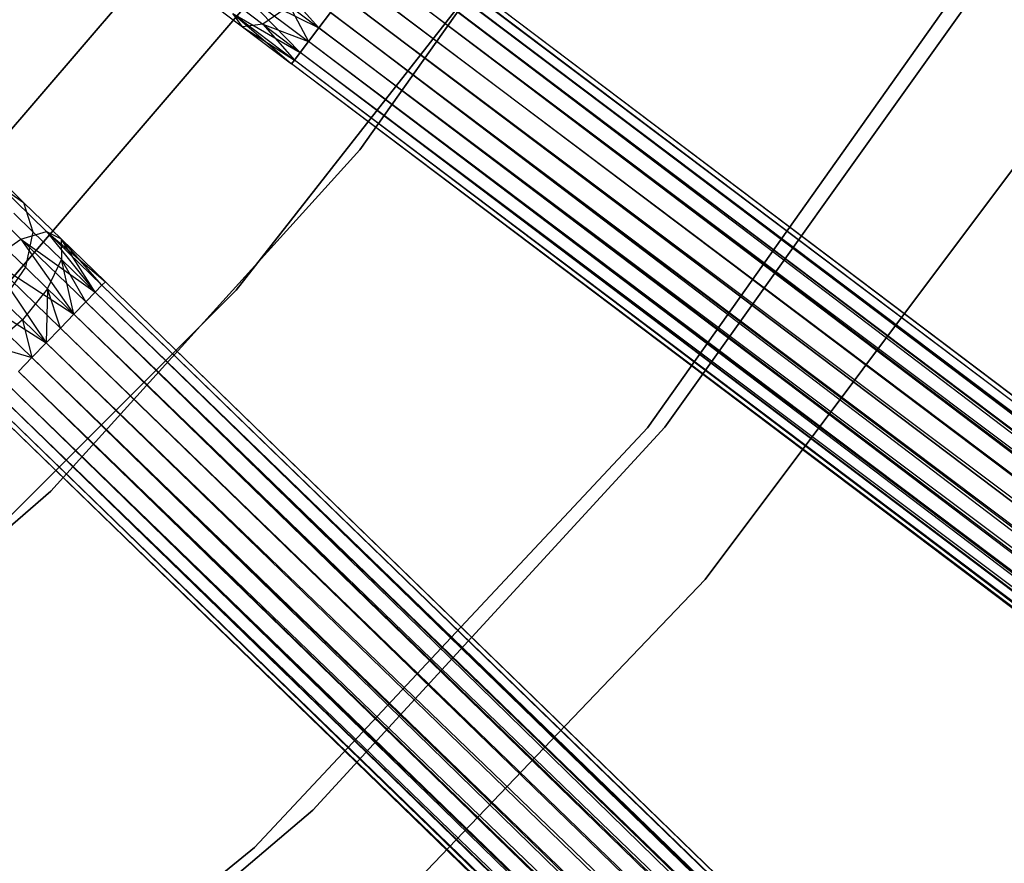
# Model space of a CAD drawing. Extents: x -189 to 189, y -189 to 189.
# Tile 213 of 256: x 31 to 42, y -36 to -26. Entities that reach past the tile are written whole.
import ezdxf

# ---------------------------------------------------------------- set-up
doc = ezdxf.new("R2010")
doc.units = 0
doc.header["$LTSCALE"] = 25.4
doc.layers.get('0').update_dxf_attribs({"linetype": 'CONTINUOUS'})

# ---------------------------------------------------------------- blocks, each defined once
blk = doc.blocks.new('NL2500012474_STL')
at = {"color": 0}
for p, q in [((226.033, -27.846, 186), (229.136, -23.459, 186)), ((229.136, -23.459, 187), (226.033, -27.846, 187)), ((226.033, -27.846, 186), (229.136, -23.459, 186)), ((229.136, -23.459, 187), (226.033, -27.846, 187)), ((224.588, -29.482, 186), (227.899, -25.257, 186)), ((227.899, -25.257, 178.5), (224.588, -29.482, 178.5)), ((224.588, -29.482, 186), (227.899, -25.257, 186)), ((227.899, -25.257, 178.5), (224.588, -29.482, 178.5)), ((326.377, -100.735, 177.379), (226.432, -25.26, 177.621)), ((326.377, -100.735, 177.379), (226.432, -25.26, 177.379)), ((326.342, -100.781, 177.855), (226.432, -25.26, 177.621)), ((326.342, -100.781, 177.855), (226.432, -25.26, 177.621)), ((326.377, -100.735, 177.379), (226.432, -25.26, 177.621)), ((326.377, -100.735, 177.379), (226.432, -25.26, 177.379)), ((326.342, -100.781, 177.855), (226.397, -25.306, 177.855)), ((326.342, -100.781, 177.855), (226.397, -25.306, 177.855)), ((226.397, -25.306, 177.145), (326.377, -100.735, 177.379)), ((226.397, -25.306, 177.145), (326.377, -100.735, 177.379)), ((326.178, -100.998, 178.249), (226.329, -25.395, 178.068)), ((326.178, -100.998, 178.249), (226.329, -25.395, 178.068)), ((326.342, -100.781, 177.855), (226.329, -25.395, 178.068)), ((326.342, -100.781, 177.855), (226.329, -25.395, 178.068)), ((226.329, -25.395, 176.932), (326.274, -100.87, 176.932)), ((226.329, -25.395, 176.932), (326.274, -100.87, 176.932)), ((226.329, -25.395, 176.932), (326.377, -100.735, 177.379)), ((226.329, -25.395, 176.932), (326.377, -100.735, 177.379)), ((225.193, -25.588, 186), (221.792, -29.557, 186)), ((221.792, -29.557, 178.5), (225.193, -25.588, 178.5)), ((221.792, -29.557, 178.5), (225.193, -25.588, 178.5)), ((225.193, -25.588, 186), (221.792, -29.557, 186)), ((224.782, -25.558, 176.755), (225.553, -26.423, 176.615)), ((224.782, -25.558, 176.755), (225.553, -26.423, 176.615)), ((325.923, -101.336, 178.471), (226.233, -25.523, 178.249)), ((325.923, -101.336, 178.471), (226.233, -25.523, 178.249)), ((326.178, -100.998, 178.249), (226.233, -25.523, 178.249)), ((326.178, -100.998, 178.249), (226.233, -25.523, 178.249)), ((226.233, -25.523, 176.751), (326.274, -100.87, 176.932)), ((226.233, -25.523, 176.751), (326.274, -100.87, 176.932)), ((233.268, -25.616, 20), (229.39, -31.09, 20)), ((229.39, -31.09, 19), (233.268, -25.616, 19)), ((229.39, -31.09, 19), (233.268, -25.616, 19)), ((233.268, -25.616, 20), (229.39, -31.09, 20)), ((223.635, -25.658, 185), (221.595, -28.037, 185)), ((221.595, -28.037, 183), (223.635, -25.658, 183)), ((221.595, -28.037, 183), (223.635, -25.658, 183)), ((223.635, -25.658, 185), (221.595, -28.037, 185)), ((325.923, -101.336, 178.471), (226.113, -25.681, 178.385)), ((325.923, -101.336, 178.471), (226.113, -25.681, 178.385)), ((326.058, -101.156, 176.615), (226.113, -25.681, 176.615)), ((226.113, -25.681, 176.615), (326.274, -100.87, 176.932)), ((226.113, -25.681, 176.615), (326.274, -100.87, 176.932)), ((326.058, -101.156, 176.615), (226.113, -25.681, 176.615)), ((224.594, -25.948, 176.961), (225.337, -26.709, 176.932)), ((224.594, -25.948, 176.961), (225.337, -26.709, 176.932)), ((224.594, -25.948, 176.961), (225.434, -26.581, 176.751)), ((224.594, -25.948, 176.961), (225.434, -26.581, 176.751)), ((224.594, -25.948, 176.961), (225.553, -26.423, 176.615)), ((224.594, -25.948, 176.961), (225.553, -26.423, 176.615)), ((325.923, -101.336, 178.471), (225.978, -25.861, 178.471)), ((325.923, -101.336, 178.471), (225.978, -25.861, 178.471)), ((225.978, -25.861, 176.529), (326.058, -101.156, 176.615)), ((225.978, -25.861, 176.529), (326.058, -101.156, 176.615)), ((224.175, -26.043, 178.171), (224.661, -26.411, 177.764)), ((224.175, -26.043, 178.171), (224.661, -26.411, 177.764)), ((325.778, -101.527, 178.5), (225.833, -26.052, 178.5)), ((325.778, -101.527, 178.5), (225.833, -26.052, 178.5)), ((225.833, -26.052, 176.5), (325.778, -101.527, 176.5)), ((225.833, -26.052, 176.5), (325.778, -101.527, 176.5)), ((225.833, -26.052, 176.5), (326.058, -101.156, 176.615)), ((225.833, -26.052, 176.5), (326.058, -101.156, 176.615)), ((224.529, -26.099, 178.487), (224.9, -26.379, 178.177)), ((224.529, -26.099, 178.487), (224.9, -26.379, 178.177)), ((225.213, -26.166, 178.47), (224.9, -26.379, 178.177)), ((225.213, -26.166, 178.47), (224.9, -26.379, 178.177)), ((225.213, -26.166, 178.47), (225.553, -26.423, 178.385)), ((225.213, -26.166, 178.47), (225.553, -26.423, 178.385)), ((225.213, -26.166, 178.47), (225.434, -26.581, 178.249)), ((225.213, -26.166, 178.47), (225.434, -26.581, 178.249)), ((229.591, -31.08, 20), (233.119, -26.141, 20)), ((233.119, -26.141, 26.5), (229.591, -31.08, 26.5)), ((233.119, -26.141, 26.5), (229.591, -31.08, 26.5)), ((229.591, -31.08, 20), (233.119, -26.141, 20)), ((224.661, -26.411, 177.764), (224.551, -26.255, 177.325)), ((224.551, -26.255, 177.325), (225.235, -26.844, 177.379)), ((224.551, -26.255, 177.325), (225.235, -26.844, 177.379)), ((224.551, -26.255, 177.325), (225.27, -26.798, 177.145)), ((224.551, -26.255, 177.325), (225.27, -26.798, 177.145)), ((224.551, -26.255, 177.325), (225.337, -26.709, 176.932)), ((224.551, -26.255, 177.325), (225.337, -26.709, 176.932)), ((224.661, -26.411, 177.764), (224.551, -26.255, 177.325)), ((225.553, -26.423, 178.385), (225.689, -26.243, 178.471)), ((225.689, -26.243, 176.529), (225.553, -26.423, 176.615)), ((225.553, -26.423, 178.385), (225.689, -26.243, 178.471)), ((225.689, -26.243, 176.529), (225.553, -26.423, 176.615)), ((325.379, -102.056, 178.249), (225.689, -26.243, 178.471)), ((325.379, -102.056, 178.249), (225.689, -26.243, 178.471)), ((325.634, -101.718, 178.471), (225.689, -26.243, 178.471)), ((325.634, -101.718, 178.471), (225.689, -26.243, 178.471)), ((225.689, -26.243, 176.529), (325.778, -101.527, 176.5)), ((225.689, -26.243, 176.529), (325.778, -101.527, 176.5)), ((224.9, -26.379, 178.177), (224.661, -26.411, 177.764)), ((224.9, -26.379, 178.177), (224.661, -26.411, 177.764)), ((224.661, -26.411, 177.764), (225.27, -26.798, 177.855)), ((224.661, -26.411, 177.764), (225.27, -26.798, 177.855)), ((224.661, -26.411, 177.764), (225.235, -26.844, 177.621)), ((224.661, -26.411, 177.764), (225.235, -26.844, 177.379)), ((224.661, -26.411, 177.764), (225.235, -26.844, 177.621)), ((224.661, -26.411, 177.764), (225.235, -26.844, 177.379)), ((224.9, -26.379, 178.177), (225.434, -26.581, 178.249)), ((224.9, -26.379, 178.177), (225.434, -26.581, 178.249)), ((224.9, -26.379, 178.177), (225.337, -26.709, 178.068)), ((224.9, -26.379, 178.177), (225.337, -26.709, 178.068)), ((224.9, -26.379, 178.177), (225.27, -26.798, 177.855)), ((224.9, -26.379, 178.177), (225.27, -26.798, 177.855)), ((225.434, -26.581, 178.249), (225.553, -26.423, 178.385)), ((225.553, -26.423, 176.615), (225.434, -26.581, 176.751)), ((225.553, -26.423, 176.615), (225.434, -26.581, 176.751)), ((225.434, -26.581, 178.249), (225.553, -26.423, 178.385)), ((325.498, -101.898, 176.615), (225.553, -26.423, 176.615)), ((225.553, -26.423, 176.615), (325.778, -101.527, 176.5)), ((325.498, -101.898, 176.615), (225.553, -26.423, 176.615)), ((325.379, -102.056, 178.249), (225.553, -26.423, 178.385)), ((325.379, -102.056, 178.249), (225.553, -26.423, 178.385)), ((225.553, -26.423, 176.615), (325.778, -101.527, 176.5)), ((225.337, -26.709, 178.068), (225.434, -26.581, 178.249)), ((225.434, -26.581, 176.751), (225.337, -26.709, 176.932)), ((225.434, -26.581, 176.751), (225.337, -26.709, 176.932)), ((225.337, -26.709, 178.068), (225.434, -26.581, 178.249)), ((325.498, -101.898, 176.615), (225.434, -26.581, 176.751)), ((325.498, -101.898, 176.615), (225.434, -26.581, 176.751)), ((325.215, -102.273, 177.855), (225.434, -26.581, 178.249)), ((325.215, -102.273, 177.855), (225.434, -26.581, 178.249)), ((325.379, -102.056, 178.249), (225.434, -26.581, 178.249)), ((325.379, -102.056, 178.249), (225.434, -26.581, 178.249)), ((225.27, -26.798, 177.855), (225.337, -26.709, 178.068)), ((225.337, -26.709, 176.932), (225.27, -26.798, 177.145)), ((225.337, -26.709, 176.932), (225.27, -26.798, 177.145)), ((225.27, -26.798, 177.855), (225.337, -26.709, 178.068)), ((325.498, -101.898, 176.615), (225.337, -26.709, 176.932)), ((325.498, -101.898, 176.615), (225.337, -26.709, 176.932)), ((325.282, -102.184, 176.932), (225.337, -26.709, 176.932)), ((325.282, -102.184, 176.932), (225.337, -26.709, 176.932)), ((325.215, -102.273, 177.855), (225.337, -26.709, 178.068)), ((325.215, -102.273, 177.855), (225.337, -26.709, 178.068)), ((225.235, -26.844, 177.621), (225.27, -26.798, 177.855)), ((225.27, -26.798, 177.145), (225.235, -26.844, 177.379)), ((225.27, -26.798, 177.145), (225.235, -26.844, 177.379)), ((225.235, -26.844, 177.621), (225.27, -26.798, 177.855)), ((325.18, -102.319, 177.379), (225.235, -26.844, 177.379)), ((325.18, -102.319, 177.379), (225.235, -26.844, 177.621)), ((325.282, -102.184, 176.932), (225.235, -26.844, 177.379)), ((325.282, -102.184, 176.932), (225.235, -26.844, 177.379)), ((325.18, -102.319, 177.379), (225.235, -26.844, 177.379)), ((325.18, -102.319, 177.379), (225.235, -26.844, 177.621)), ((325.282, -102.184, 176.932), (225.27, -26.798, 177.145)), ((325.282, -102.184, 176.932), (225.27, -26.798, 177.145)), ((325.18, -102.319, 177.379), (225.27, -26.798, 177.855)), ((325.18, -102.319, 177.379), (225.27, -26.798, 177.855)), ((325.215, -102.273, 177.855), (225.27, -26.798, 177.855)), ((325.215, -102.273, 177.855), (225.27, -26.798, 177.855)), ((222.424, -31.828, 186), (226.033, -27.846, 186)), ((226.033, -27.846, 187), (222.424, -31.828, 187)), ((222.424, -31.828, 186), (226.033, -27.846, 186)), ((226.033, -27.846, 187), (222.424, -31.828, 187)), ((226.033, -27.846, 186), (226.033, -27.846, 187)), ((226.033, -27.846, 186), (226.033, -27.846, 187)), ((233.741, -27.95, 20), (230.064, -32.859, 20)), ((230.064, -32.859, 26.5), (233.741, -27.95, 26.5)), ((233.741, -27.95, 20), (230.064, -32.859, 20)), ((230.064, -32.859, 26.5), (233.741, -27.95, 26.5)), ((221.437, -28.267, 177.557), (222.077, -28.888, 176.961)), ((221.437, -28.267, 177.557), (222.077, -28.888, 176.961)), ((221.815, -28.175, 178.781), (222.108, -28.459, 178.171)), ((221.815, -28.175, 178.781), (222.108, -28.459, 178.171)), ((221.827, -28.266, 177.835), (222.375, -28.798, 177.325)), ((221.827, -28.266, 177.835), (222.375, -28.798, 177.325)), ((221.827, -28.266, 177.835), (222.108, -28.459, 178.171)), ((221.827, -28.266, 177.835), (222.108, -28.459, 178.171)), ((222.108, -28.459, 178.171), (222.546, -28.883, 177.764)), ((222.108, -28.459, 178.171), (222.546, -28.883, 177.764)), ((222.108, -28.459, 178.171), (222.217, -28.801, 178.487)), ((222.108, -28.459, 178.171), (222.217, -28.801, 178.487)), ((221.994, -28.585, 178.952), (222.217, -28.801, 178.487)), ((221.994, -28.585, 178.952), (222.217, -28.801, 178.487)), ((222.077, -28.888, 176.961), (222.375, -28.798, 177.325)), ((222.077, -28.888, 176.961), (222.375, -28.798, 177.325)), ((222.217, -28.801, 178.487), (222.129, -29.214, 178.712)), ((222.217, -28.801, 178.487), (222.129, -29.214, 178.712)), ((222.217, -28.801, 178.487), (222.55, -29.124, 178.177)), ((222.217, -28.801, 178.487), (222.55, -29.124, 178.177)), ((222.375, -28.798, 177.325), (222.944, -29.506, 176.932)), ((222.375, -28.798, 177.325), (222.944, -29.506, 176.932)), ((222.375, -28.798, 177.325), (223.022, -29.425, 177.145)), ((222.375, -28.798, 177.325), (223.022, -29.425, 177.145)), ((222.375, -28.798, 177.325), (223.062, -29.384, 177.379)), ((222.375, -28.798, 177.325), (223.062, -29.384, 177.379)), ((222.375, -28.798, 177.325), (222.546, -28.883, 177.764)), ((222.375, -28.798, 177.325), (222.546, -28.883, 177.764)), ((221.721, -29.133, 176.755), (222.077, -28.888, 176.961)), ((221.721, -29.133, 176.755), (222.077, -28.888, 176.961)), ((222.077, -28.888, 176.961), (222.694, -29.763, 176.615)), ((222.077, -28.888, 176.961), (222.694, -29.763, 176.615)), ((222.077, -28.888, 176.961), (222.833, -29.62, 176.751)), ((222.077, -28.888, 176.961), (222.833, -29.62, 176.751)), ((222.077, -28.888, 176.961), (222.944, -29.506, 176.932)), ((222.077, -28.888, 176.961), (222.944, -29.506, 176.932)), ((222.546, -28.883, 177.764), (223.062, -29.384, 177.379)), ((222.546, -28.883, 177.764), (223.062, -29.384, 177.621)), ((222.546, -28.883, 177.764), (223.062, -29.384, 177.379)), ((222.944, -29.506, 178.068), (222.546, -28.883, 177.764)), ((222.546, -28.883, 177.764), (222.55, -29.124, 178.177)), ((222.944, -29.506, 178.068), (222.546, -28.883, 177.764)), ((223.022, -29.425, 177.855), (222.546, -28.883, 177.764)), ((223.022, -29.425, 177.855), (222.546, -28.883, 177.764)), ((222.546, -28.883, 177.764), (223.062, -29.384, 177.621)), ((222.546, -28.883, 177.764), (222.55, -29.124, 178.177)), ((221.955, -29.046, 179.073), (222.129, -29.214, 178.712)), ((221.955, -29.046, 179.073), (222.129, -29.214, 178.712)), ((221.721, -29.133, 176.755), (222.371, -30.096, 176.5)), ((221.721, -29.133, 176.755), (222.371, -30.096, 176.5)), ((221.721, -29.133, 176.755), (222.538, -29.925, 176.529)), ((221.721, -29.133, 176.755), (222.538, -29.925, 176.529)), ((221.721, -29.133, 176.755), (222.694, -29.763, 176.615)), ((221.721, -29.133, 176.755), (222.694, -29.763, 176.615)), ((222.388, -29.466, 178.47), (222.55, -29.124, 178.177)), ((222.388, -29.466, 178.47), (222.55, -29.124, 178.177)), ((222.55, -29.124, 178.177), (222.944, -29.506, 178.068)), ((222.694, -29.763, 178.385), (222.55, -29.124, 178.177)), ((222.694, -29.763, 178.385), (222.55, -29.124, 178.177)), ((222.833, -29.62, 178.249), (222.55, -29.124, 178.177)), ((222.833, -29.62, 178.249), (222.55, -29.124, 178.177)), ((222.55, -29.124, 178.177), (222.944, -29.506, 178.068)), ((222.129, -29.214, 178.712), (221.863, -29.604, 178.793)), ((222.129, -29.214, 178.712), (221.863, -29.604, 178.793)), ((222.129, -29.214, 178.712), (222.388, -29.466, 178.47)), ((222.129, -29.214, 178.712), (222.388, -29.466, 178.47)), ((223.062, -29.384, 177.379), (223.022, -29.425, 177.145)), ((223.022, -29.425, 177.855), (223.062, -29.384, 177.621)), ((223.022, -29.425, 177.855), (223.062, -29.384, 177.621)), ((223.062, -29.384, 177.379), (223.022, -29.425, 177.145)), ((312.974, -116.569, 177.379), (223.062, -29.384, 177.621)), ((312.974, -116.569, 177.379), (223.062, -29.384, 177.379)), ((312.934, -116.61, 177.855), (223.062, -29.384, 177.621)), ((312.934, -116.61, 177.855), (223.062, -29.384, 177.621)), ((312.974, -116.569, 177.379), (223.062, -29.384, 177.621)), ((312.974, -116.569, 177.379), (223.062, -29.384, 177.379)), ((220.793, -33.277, 186), (224.588, -29.482, 186)), ((224.588, -29.482, 178.5), (220.793, -33.277, 178.5)), ((220.793, -33.277, 186), (224.588, -29.482, 186)), ((224.588, -29.482, 178.5), (220.793, -33.277, 178.5)), ((221.388, -29.477, 176.755), (222.204, -30.268, 176.529)), ((221.388, -29.477, 176.755), (222.204, -30.268, 176.529)), ((221.388, -29.477, 176.755), (222.371, -30.096, 176.5)), ((221.388, -29.477, 176.755), (222.371, -30.096, 176.5)), ((222.388, -29.466, 178.47), (222.096, -29.83, 178.576)), ((222.388, -29.466, 178.47), (222.096, -29.83, 178.576)), ((222.388, -29.466, 178.47), (222.371, -30.096, 178.5)), ((222.388, -29.466, 178.47), (222.371, -30.096, 178.5)), ((222.538, -29.925, 178.471), (222.388, -29.466, 178.47)), ((222.538, -29.925, 178.471), (222.388, -29.466, 178.47)), ((222.694, -29.763, 178.385), (222.388, -29.466, 178.47)), ((222.694, -29.763, 178.385), (222.388, -29.466, 178.47)), ((222.944, -29.506, 176.932), (222.833, -29.62, 176.751)), ((222.833, -29.62, 178.249), (222.944, -29.506, 178.068)), ((222.833, -29.62, 178.249), (222.944, -29.506, 178.068)), ((222.944, -29.506, 176.932), (222.833, -29.62, 176.751)), ((223.022, -29.425, 177.145), (222.944, -29.506, 176.932)), ((222.944, -29.506, 178.068), (223.022, -29.425, 177.855)), ((222.944, -29.506, 178.068), (223.022, -29.425, 177.855)), ((223.022, -29.425, 177.145), (222.944, -29.506, 176.932)), ((312.745, -116.805, 178.249), (222.944, -29.506, 178.068)), ((312.745, -116.805, 178.249), (222.944, -29.506, 178.068)), ((312.934, -116.61, 177.855), (222.944, -29.506, 178.068)), ((312.934, -116.61, 177.855), (222.944, -29.506, 178.068)), ((222.944, -29.506, 176.932), (312.856, -116.691, 176.932)), ((222.944, -29.506, 176.932), (312.856, -116.691, 176.932)), ((222.944, -29.506, 176.932), (312.974, -116.569, 177.379)), ((222.944, -29.506, 176.932), (312.974, -116.569, 177.379)), ((312.934, -116.61, 177.855), (223.022, -29.425, 177.855)), ((312.934, -116.61, 177.855), (223.022, -29.425, 177.855)), ((223.022, -29.425, 177.145), (312.974, -116.569, 177.379)), ((223.022, -29.425, 177.145), (312.974, -116.569, 177.379)), ((224.588, -29.482, 186), (224.588, -29.482, 178.5)), ((224.588, -29.482, 186), (224.588, -29.482, 178.5)), ((222.096, -29.83, 178.576), (221.863, -29.604, 178.793)), ((222.096, -29.83, 178.576), (221.863, -29.604, 178.793)), ((222.833, -29.62, 176.751), (222.694, -29.763, 176.615)), ((222.694, -29.763, 178.385), (222.833, -29.62, 178.249)), ((222.694, -29.763, 178.385), (222.833, -29.62, 178.249)), ((222.833, -29.62, 176.751), (222.694, -29.763, 176.615)), ((312.45, -117.11, 178.471), (222.833, -29.62, 178.249)), ((312.45, -117.11, 178.471), (222.833, -29.62, 178.249)), ((312.745, -116.805, 178.249), (222.833, -29.62, 178.249)), ((312.745, -116.805, 178.249), (222.833, -29.62, 178.249)), ((222.833, -29.62, 176.751), (312.856, -116.691, 176.932)), ((222.833, -29.62, 176.751), (312.856, -116.691, 176.932)), ((222.096, -29.83, 178.576), (221.741, -30.133, 178.47)), ((222.096, -29.83, 178.576), (221.741, -30.133, 178.47)), ((222.371, -30.096, 178.5), (222.096, -29.83, 178.576)), ((222.096, -29.83, 178.576), (222.204, -30.268, 178.471)), ((222.096, -29.83, 178.576), (222.204, -30.268, 178.471)), ((222.371, -30.096, 178.5), (222.096, -29.83, 178.576)), ((222.694, -29.763, 176.615), (222.538, -29.925, 176.529)), ((222.538, -29.925, 178.471), (222.694, -29.763, 178.385)), ((222.538, -29.925, 178.471), (222.694, -29.763, 178.385)), ((222.694, -29.763, 176.615), (222.538, -29.925, 176.529)), ((312.45, -117.11, 178.471), (222.694, -29.763, 178.385)), ((312.45, -117.11, 178.471), (222.694, -29.763, 178.385)), ((312.607, -116.948, 176.615), (222.694, -29.763, 176.615)), ((222.694, -29.763, 176.615), (312.856, -116.691, 176.932)), ((222.694, -29.763, 176.615), (312.856, -116.691, 176.932)), ((312.607, -116.948, 176.615), (222.694, -29.763, 176.615)), ((222.538, -29.925, 176.529), (222.371, -30.096, 176.5)), ((222.371, -30.096, 178.5), (222.538, -29.925, 178.471)), ((222.371, -30.096, 178.5), (222.538, -29.925, 178.471)), ((222.538, -29.925, 176.529), (222.371, -30.096, 176.5)), ((312.45, -117.11, 178.471), (222.538, -29.925, 178.471)), ((312.45, -117.11, 178.471), (222.538, -29.925, 178.471)), ((222.538, -29.925, 176.529), (312.607, -116.948, 176.615)), ((222.538, -29.925, 176.529), (312.607, -116.948, 176.615)), ((222.204, -30.268, 178.471), (222.371, -30.096, 178.5)), ((222.371, -30.096, 176.5), (222.204, -30.268, 176.529)), ((222.204, -30.268, 178.471), (222.371, -30.096, 178.5)), ((222.371, -30.096, 176.5), (222.204, -30.268, 176.529)), ((312.283, -117.281, 178.5), (222.371, -30.096, 178.5)), ((312.283, -117.281, 178.5), (222.371, -30.096, 178.5)), ((222.371, -30.096, 176.5), (312.283, -117.281, 176.5)), ((222.371, -30.096, 176.5), (312.283, -117.281, 176.5)), ((222.371, -30.096, 176.5), (312.607, -116.948, 176.615)), ((222.371, -30.096, 176.5), (312.607, -116.948, 176.615)), ((221.741, -30.133, 178.47), (222.204, -30.268, 178.471)), ((221.741, -30.133, 178.47), (222.204, -30.268, 178.471)), ((222.047, -30.43, 178.385), (222.204, -30.268, 178.471)), ((222.204, -30.268, 176.529), (222.047, -30.43, 176.615)), ((222.047, -30.43, 178.385), (222.204, -30.268, 178.471)), ((222.204, -30.268, 176.529), (222.047, -30.43, 176.615)), ((311.822, -117.757, 178.249), (222.204, -30.268, 178.471)), ((311.822, -117.757, 178.249), (222.204, -30.268, 178.471)), ((312.117, -117.453, 178.471), (222.204, -30.268, 178.471)), ((312.117, -117.453, 178.471), (222.204, -30.268, 178.471)), ((222.204, -30.268, 176.529), (312.283, -117.281, 176.5)), ((222.204, -30.268, 176.529), (312.283, -117.281, 176.5)), ((311.96, -117.615, 176.615), (222.047, -30.43, 176.615)), ((222.047, -30.43, 176.615), (312.283, -117.281, 176.5)), ((311.96, -117.615, 176.615), (222.047, -30.43, 176.615)), ((311.822, -117.757, 178.249), (222.047, -30.43, 178.385)), ((311.822, -117.757, 178.249), (222.047, -30.43, 178.385)), ((222.047, -30.43, 176.615), (312.283, -117.281, 176.5)), ((311.96, -117.615, 176.615), (221.909, -30.572, 176.751)), ((311.96, -117.615, 176.615), (221.909, -30.572, 176.751)), ((311.633, -117.953, 177.855), (221.909, -30.572, 178.249)), ((311.633, -117.953, 177.855), (221.909, -30.572, 178.249)), ((311.822, -117.757, 178.249), (221.909, -30.572, 178.249)), ((311.822, -117.757, 178.249), (221.909, -30.572, 178.249)), ((311.711, -117.872, 176.932), (221.72, -30.768, 177.145)), ((311.711, -117.872, 176.932), (221.72, -30.768, 177.145)), ((311.592, -117.994, 177.379), (221.72, -30.768, 177.855)), ((311.592, -117.994, 177.379), (221.72, -30.768, 177.855)), ((311.633, -117.953, 177.855), (221.72, -30.768, 177.855)), ((311.633, -117.953, 177.855), (221.72, -30.768, 177.855)), ((311.96, -117.615, 176.615), (221.798, -30.687, 176.932)), ((311.96, -117.615, 176.615), (221.798, -30.687, 176.932)), ((311.711, -117.872, 176.932), (221.798, -30.687, 176.932)), ((311.711, -117.872, 176.932), (221.798, -30.687, 176.932)), ((311.633, -117.953, 177.855), (221.798, -30.687, 178.068)), ((311.633, -117.953, 177.855), (221.798, -30.687, 178.068)), ((311.592, -117.994, 177.379), (221.68, -30.809, 177.379)), ((311.592, -117.994, 177.379), (221.68, -30.809, 177.621)), ((311.711, -117.872, 176.932), (221.68, -30.809, 177.379)), ((311.711, -117.872, 176.932), (221.68, -30.809, 177.379)), ((311.592, -117.994, 177.379), (221.68, -30.809, 177.379)), ((311.592, -117.994, 177.379), (221.68, -30.809, 177.621)), ((229.39, -31.09, 20), (224.803, -35.984, 20)), ((224.803, -35.984, 19), (229.39, -31.09, 19)), ((224.803, -35.984, 19), (229.39, -31.09, 19)), ((229.39, -31.09, 20), (224.803, -35.984, 20)), ((225.482, -35.548, 20), (229.591, -31.08, 20)), ((229.591, -31.08, 26.5), (225.482, -35.548, 26.5)), ((229.591, -31.08, 26.5), (225.482, -35.548, 26.5)), ((225.482, -35.548, 20), (229.591, -31.08, 20)), ((229.39, -31.09, 19), (229.39, -31.09, 20)), ((229.39, -31.09, 19), (229.39, -31.09, 20)), ((229.591, -31.08, 26.5), (229.591, -31.08, 20)), ((229.591, -31.08, 26.5), (229.591, -31.08, 20)), ((218.362, -35.345, 186), (222.424, -31.828, 186)), ((222.424, -31.828, 187), (218.362, -35.345, 187)), ((218.362, -35.345, 186), (222.424, -31.828, 186)), ((222.424, -31.828, 187), (218.362, -35.345, 187)), ((222.424, -31.828, 186), (222.424, -31.828, 187)), ((222.424, -31.828, 186), (222.424, -31.828, 187)), ((230.064, -32.859, 20), (225.821, -37.29, 20)), ((225.821, -37.29, 26.5), (230.064, -32.859, 26.5)), ((230.064, -32.859, 20), (225.821, -37.29, 20)), ((225.821, -37.29, 26.5), (230.064, -32.859, 26.5)), ((230.064, -32.859, 20), (230.064, -32.859, 26.5)), ((230.064, -32.859, 20), (230.064, -32.859, 26.5)), ((220.855, -39.477, 20), (225.482, -35.548, 20)), ((225.482, -35.548, 26.5), (220.855, -39.477, 26.5)), ((225.482, -35.548, 26.5), (220.855, -39.477, 26.5)), ((220.855, -39.477, 20), (225.482, -35.548, 20)), ((225.482, -35.548, 26.5), (225.482, -35.548, 20)), ((225.482, -35.548, 26.5), (225.482, -35.548, 20)), ((224.803, -35.984, 20), (219.592, -40.209, 20)), ((219.592, -40.209, 19), (224.803, -35.984, 19)), ((219.592, -40.209, 19), (224.803, -35.984, 19)), ((224.803, -35.984, 20), (219.592, -40.209, 20)), ((224.803, -35.984, 19), (224.803, -35.984, 20)), ((224.803, -35.984, 19), (224.803, -35.984, 20))]:
    blk.add_line(p, q, dxfattribs=at)

msp = doc.modelspace()

# ---------------------------------------------------------------- block references
at = {"color": 0}
msp.add_blockref('NL2500012474_STL', (-191.311, -0.058, -1716.743), dxfattribs=at)

doc.saveas('drawing.dxf')
